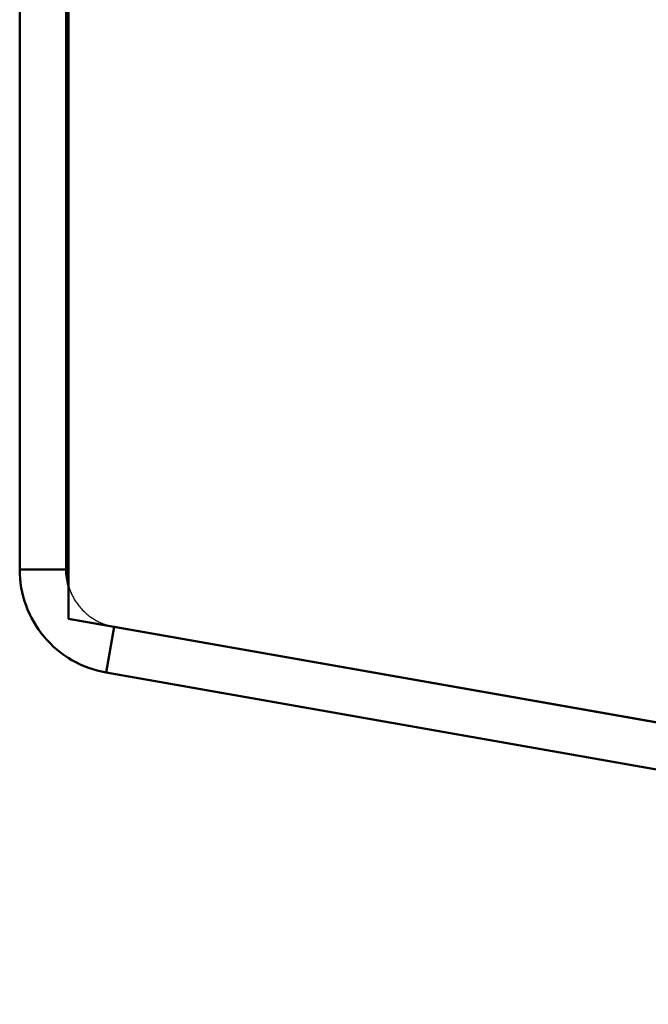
# Model space of a CAD drawing. Extents: x -8441 to -4361, y -3967 to -1117.
# Tile 104 of 149: x -5504 to -5477, y -2810 to -2767. Entities that reach past the tile are written whole.
import ezdxf

# ---------------------------------------------------------------- set-up
doc = ezdxf.new("R2010")
doc.units = 0
doc.header["$MEASUREMENT"] = 0
doc.linetypes.add('HIDDEN', pattern=[7, 4, -3])
doc.layers.add('LE_ALL', color=7, linetype='CONTINUOUS', lineweight=50)
doc.layers.add('LE_HIDDEN', color=7, linetype='CONTINUOUS')

msp = doc.modelspace()

# ---------------------------------------------------------------- linework, layer by layer
at = {"layer": 'LE_ALL'}
for p, q in [((-5501.596, -2714.797), (-5501.596, -2793.133)), ((-5418.434, -2807.797), (-5501.596, -2793.133)), ((-5499.63, -2793.48), (-5499.977, -2795.449)), ((-5499.63, -2793.48), (-5499.977, -2795.449))]:
    msp.add_line(p, q, dxfattribs=at)
for points in [[(-5503.696, -2791.017), (-5503.696, -2714.793), (-5501.696, -2714.793), (-5501.696, -2791.017), (-5503.696, -2791.017)], [(-5503.696, -2791.017), (-5503.696, -2732.297)], [(-5501.696, -2732.297), (-5501.696, -2791.017), (-5503.696, -2791.017)], [(-5501.596, -2743.297), (-5501.596, -2791.717)], [(-5501.596, -2743.297), (-5501.596, -2791.717)], [(-5501.596, -2743.297), (-5501.596, -2791.717)], [(-5503.696, -2791.017), (-5501.696, -2791.017)], [(-5503.696, -2791.017), (-5501.696, -2791.017)], [(-5499.977, -2795.449), (-5499.63, -2793.48), (-5418.649, -2807.759), (-5418.996, -2809.728), (-5499.977, -2795.449)], [(-5499.977, -2795.449), (-5499.63, -2793.48), (-5418.649, -2807.759), (-5418.996, -2809.728), (-5499.977, -2795.449)], [(-5418.649, -2807.759), (-5499.63, -2793.48)], [(-5418.649, -2807.759), (-5499.63, -2793.48)], [(-5418.649, -2807.759), (-5499.63, -2793.48)]]:
    msp.add_lwpolyline(points, dxfattribs=at)
for major_axis, start_param, end_param in [((0, -4.5), 4.712385, 5.061451), ((4.5, 0), 3.141593, 3.490658), ((2.5, 0), 3.141593, 3.425387), ((0, -2.5), 4.712389, 4.996183), ((4.5, 0), 3.490658, 3.839724), ((0, -4.5), 5.061455, 5.410521), ((4.5, 0), 3.839724, 4.18879), ((4.5, 0), 3.839724, 4.18879), ((0, -4.5), 5.759572, 6.108637), ((0, -4.5), 5.759588, 6.108654)]:
    msp.add_ellipse((-5499.196, -2791.017), major_axis=major_axis, ratio=1, start_param=start_param, end_param=end_param, dxfattribs=at)
at = {"layer": 'LE_HIDDEN', "color": 1, "linetype": 'HIDDEN'}
for p, q in [((-5501.596, -2714.797), (-5501.596, -2793.133)), ((-5501.596, -2714.797), (-5501.596, -2793.133)), ((-5501.596, -2791.717), (-5501.596, -2793.133)), ((-5501.596, -2791.717), (-5501.596, -2793.133)), ((-5501.596, -2791.717), (-5501.596, -2793.133)), ((-5501.596, -2793.133), (-5418.434, -2807.797)), ((-5499.63, -2793.48), (-5501.596, -2793.133)), ((-5501.596, -2793.133), (-5418.434, -2807.797)), ((-5499.63, -2793.48), (-5501.596, -2793.133)), ((-5499.63, -2793.48), (-5501.596, -2793.133)), ((-5499.63, -2793.48), (-5499.977, -2795.449)), ((-5499.63, -2793.48), (-5499.977, -2795.449))]:
    msp.add_line(p, q, dxfattribs=at)
for points in [[(-5503.696, -2791.017), (-5503.696, -2714.793), (-5501.696, -2714.793), (-5501.696, -2791.017), (-5503.696, -2791.017)], [(-5503.696, -2791.017), (-5503.696, -2714.793), (-5501.696, -2714.793), (-5501.696, -2791.017), (-5503.696, -2791.017)], [(-5075.709, -2805.297), (-5075.709, -2714.797), (-5501.596, -2714.797), (-5501.596, -2793.133)], [(-5075.709, -2805.297), (-5075.709, -2714.797), (-5501.596, -2714.797), (-5501.596, -2793.133)], [(-5501.596, -2793.133), (-5418.434, -2807.797), (-5418.215, -2807.797)], [(-5501.596, -2793.133), (-5418.434, -2807.797), (-5418.215, -2807.797)], [(-5499.63, -2793.48), (-5418.649, -2807.759), (-5418.996, -2809.728), (-5499.977, -2795.449)], [(-5499.63, -2793.48), (-5418.649, -2807.759), (-5418.996, -2809.728), (-5499.977, -2795.449)]]:
    msp.add_lwpolyline(points, dxfattribs=at)
msp.add_lwpolyline([(-5499.977, -2795.449, -0.087489), (-5501.446, -2794.915, -0.087489), (-5502.643, -2793.91, -0.087489), (-5503.425, -2792.557, -0.087489), (-5503.696, -2791.017), (-5501.696, -2791.017, 0.087489), (-5501.545, -2791.873, 0.087489), (-5501.111, -2792.624, 0.087489), (-5500.446, -2793.183, 0.087489), (-5499.63, -2793.48), (-5499.977, -2795.449)], format="xyb", dxfattribs=at)
msp.add_lwpolyline([(-5499.977, -2795.449, -0.087489), (-5501.446, -2794.915, -0.087489), (-5502.643, -2793.91, -0.087489), (-5503.425, -2792.557, -0.087489), (-5503.696, -2791.017), (-5501.696, -2791.017, 0.087489), (-5501.545, -2791.873, 0.087489), (-5501.111, -2792.624, 0.087489), (-5500.446, -2793.183, 0.087489), (-5499.63, -2793.48), (-5499.977, -2795.449)], format="xyb", dxfattribs=at)
for major_axis, start_param, end_param in [((0, -2.5), 4.996149, 5.061421), ((2.5, 0), 3.425387, 3.490658), ((0, -2.5), 5.061419, 5.410485), ((2.5, 0), 3.490658, 3.839724), ((2.5, 0), 3.839792, 4.188858), ((2.5, 0), 3.839724, 4.18879), ((2.5, 0), 4.18879, 4.537856), ((2.5, 0), 4.18879, 4.537856)]:
    msp.add_ellipse((-5499.196, -2791.017), major_axis=major_axis, ratio=1, start_param=start_param, end_param=end_param, dxfattribs=at)

doc.saveas('drawing.dxf')
